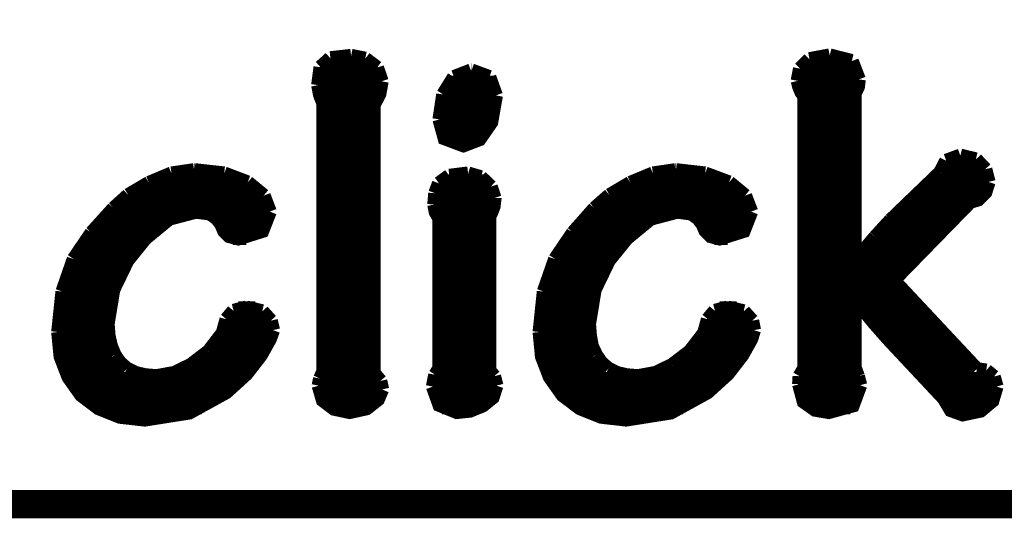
# Model space of a CAD drawing. Extents: x -1.3 to 24.2, y -3.9 to 54.6.
# Tile 16 of 44: x 13.4 to 18.8, y -3.9 to -1.2. Entities that reach past the tile are written whole.
import ezdxf

# ---------------------------------------------------------------- set-up
doc = ezdxf.new("R2010")
doc.units = 0
doc.layers.add('VOLUME_3_CLICK_V101_GKO', color=10, linetype='CONTINUOUS')
doc.layers.add('VOLUME_3_CLICK_V101_GTO', color=9, linetype='CONTINUOUS')

msp = doc.modelspace()

# ---------------------------------------------------------------- linework, layer by layer
at = {"layer": 'VOLUME_3_CLICK_V101_GKO', "const_width": 0.1524}
msp.add_lwpolyline([(-1.27, -3.81), (21.59, -3.81), (24.13, -1.27)], dxfattribs=at)
at = {"layer": 'VOLUME_3_CLICK_V101_GTO', "const_width": 0.0762}
for points in [[(15.07236, -1.45034), (15.1257, -1.40208)], [(15.1257, -1.40208), (15.23746, -1.38938)], [(15.23746, -1.38938), (15.31366, -1.40462)], [(15.31366, -1.40462), (15.37716, -1.45288)], [(17.66316, -1.45796), (17.71396, -1.40716)], [(17.71396, -1.40716), (17.82318, -1.38684)], [(17.82318, -1.38684), (17.94256, -1.41732)], [(17.94256, -1.41732), (17.98066, -1.51638)], [(15.05966, -1.54686), (15.07236, -1.45034)], [(15.06982, -1.45796), (15.38224, -1.45796)], [(15.37716, -1.45288), (15.40256, -1.52654)], [(15.79372, -1.50368), (15.88516, -1.46812)], [(15.88516, -1.46812), (15.8877, -1.46812)], [(15.8877, -1.46812), (15.98422, -1.50368)], [(17.65046, -1.524), (17.66316, -1.45796)], [(17.66316, -1.45796), (17.9705, -1.45796)], [(15.35938, -3.10134), (15.35938, -1.65354), (15.38986, -1.59512), (15.40256, -1.52654)], [(15.7353, -1.59766), (15.79372, -1.50368)], [(15.98422, -1.50368), (16.01978, -1.60274)], [(17.65046, -1.524), (17.65808, -1.55448), (17.67078, -1.58496), (17.68602, -1.60528)], [(17.9578, -1.59258), (17.97558, -1.55702), (17.98066, -1.51638)], [(15.05966, -1.53416), (15.40256, -1.53416)], [(15.05966, -1.54686), (15.06982, -1.6002), (15.0876, -1.64592)], [(15.76578, -1.53416), (16.00708, -1.53416)], [(17.653, -1.53416), (17.97812, -1.53416)], [(15.07236, -1.61036), (15.38478, -1.61036)], [(15.71498, -1.73228), (15.7353, -1.59766)], [(15.71498, -1.73228), (15.74292, -1.83388), (15.84452, -1.87198), (15.93088, -1.83896), (15.99438, -1.74752), (16.01978, -1.60274)], [(15.73022, -1.61036), (16.01978, -1.61036)], [(17.68602, -3.07594), (17.68602, -1.60528)], [(17.68602, -1.61036), (17.9578, -1.61036)], [(17.9578, -2.49174), (17.9578, -1.59258)], [(15.0876, -3.09372), (15.0876, -1.64592)], [(15.0876, -1.68656), (15.35938, -1.68656)], [(15.71498, -1.68656), (16.01216, -1.68656)], [(17.68602, -1.68656), (17.9578, -1.68656)], [(15.0876, -1.76276), (15.35938, -1.76276)], [(15.71498, -1.76276), (15.98676, -1.76276)], [(17.68602, -1.76276), (17.9578, -1.76276)], [(15.0876, -1.83896), (15.35938, -1.83896)], [(15.75054, -1.83896), (15.93088, -1.83896)], [(17.68602, -1.83896), (17.9578, -1.83896)], [(15.0876, -1.91516), (15.35938, -1.91516)], [(17.68602, -1.91516), (17.9578, -1.91516)], [(18.4531, -1.9558), (18.5293, -1.92786)], [(18.5293, -1.92786), (18.61312, -1.94818)], [(18.61312, -1.94818), (18.66392, -2.00152)], [(15.0876, -1.99136), (15.35938, -1.99136)], [(17.68602, -1.99136), (17.9578, -1.99136)], [(18.42008, -2.0193), (18.4531, -1.9558)], [(18.42516, -1.99136), (18.65884, -1.99136)], [(18.66392, -2.00152), (18.6817, -2.0701)], [(14.14526, -2.07518), (14.26718, -2.02438)], [(14.26718, -2.02438), (14.3891, -2.0066)], [(14.3891, -2.0066), (14.39164, -2.0066)], [(14.39164, -2.0066), (14.55166, -2.02438)], [(14.55166, -2.02438), (14.67866, -2.07264)], [(15.71244, -2.07772), (15.76832, -2.03708)], [(15.76832, -2.03708), (15.86992, -2.02438)], [(15.86992, -2.02438), (15.9385, -2.0447)], [(15.9385, -2.0447), (15.99184, -2.0955)], [(16.74622, -2.07518), (16.86814, -2.02438)], [(16.86814, -2.02438), (16.99006, -2.0066)], [(16.99006, -2.0066), (16.9926, -2.0066)], [(16.9926, -2.0066), (17.15008, -2.02438)], [(17.15008, -2.02438), (17.27962, -2.07264)], [(18.15338, -2.27584), (18.42008, -2.0193)], [(14.0335, -2.14122), (14.14526, -2.07518)], [(14.15796, -2.06756), (14.67104, -2.06756)], [(14.67866, -2.07264), (14.76502, -2.14376)], [(15.0876, -2.06756), (15.35938, -2.06756)], [(15.69212, -2.13106), (15.71244, -2.07772)], [(15.72006, -2.06756), (15.96644, -2.06756)], [(15.99184, -2.0955), (16.01216, -2.15646)], [(16.63446, -2.14122), (16.74622, -2.07518)], [(16.75892, -2.06756), (17.272, -2.06756)], [(17.27962, -2.07264), (17.36598, -2.14376)], [(17.68602, -2.06756), (17.9578, -2.06756)], [(18.16862, -2.60096), (18.58264, -2.17678), (18.62582, -2.16408), (18.66392, -2.12598), (18.6817, -2.0701)], [(18.36928, -2.06756), (18.6817, -2.06756)], [(13.95476, -2.21234), (14.0335, -2.14122)], [(14.03096, -2.14376), (14.76502, -2.14376)], [(14.76502, -2.14376), (14.79804, -2.23012)], [(15.0876, -2.14376), (15.35938, -2.14376)], [(15.68704, -2.19202), (15.69212, -2.13106)], [(15.68958, -2.14376), (16.01216, -2.14376)], [(15.98422, -3.08864), (15.98422, -2.25552), (15.99438, -2.2352), (16.00708, -2.20218), (16.01216, -2.159), (16.01216, -2.15646)], [(16.55318, -2.21234), (16.63446, -2.14122)], [(16.63192, -2.14376), (17.36598, -2.14376)], [(17.36598, -2.14376), (17.399, -2.23012)], [(17.68602, -2.14376), (17.9578, -2.14376)], [(18.29054, -2.14376), (18.65376, -2.14376)], [(13.83538, -2.34442), (13.95476, -2.21234)], [(15.68704, -2.19202), (15.69466, -2.23266), (15.71498, -2.26822)], [(16.43634, -2.34442), (16.55318, -2.21234)], [(13.92174, -2.83718), (13.95222, -2.65176), (14.02842, -2.49428), (14.12494, -2.3749), (14.25448, -2.26822), (14.39926, -2.23012), (14.47546, -2.24028), (14.51356, -2.26822), (14.53642, -2.2987), (14.55166, -2.33426), (14.5796, -2.3622), (14.62786, -2.3749), (14.7574, -2.33426), (14.79804, -2.23012)], [(13.94714, -2.21996), (14.79804, -2.21996)], [(15.0876, -2.21996), (15.35938, -2.21996)], [(15.68958, -2.21996), (16.002, -2.21996)], [(15.71498, -3.07594), (15.71498, -2.26822)], [(16.5227, -2.83718), (16.55318, -2.65176), (16.62938, -2.49428), (16.7259, -2.3749), (16.85544, -2.26822), (17.00022, -2.23012), (17.07642, -2.24028), (17.11452, -2.26822), (17.13738, -2.2987), (17.15262, -2.33426), (17.18056, -2.3622), (17.22882, -2.3749), (17.35836, -2.33426), (17.399, -2.23012)], [(16.5481, -2.21996), (17.39646, -2.21996)], [(17.68602, -2.21996), (17.9578, -2.21996)], [(18.2118, -2.21996), (18.53946, -2.21996)], [(13.87602, -2.29616), (14.2113, -2.29616)], [(14.53388, -2.29616), (14.7828, -2.29616)], [(15.0876, -2.29616), (15.35938, -2.29616)], [(15.71498, -2.29616), (15.98422, -2.29616)], [(16.47698, -2.29616), (16.81226, -2.29616)], [(17.13484, -2.29616), (17.38376, -2.29616)], [(17.68602, -2.29616), (17.9578, -2.29616)], [(18.06956, -2.36728), (18.15338, -2.27584)], [(18.1356, -2.29616), (18.4658, -2.29616)], [(13.73886, -2.48666), (13.83538, -2.34442)], [(13.81252, -2.37236), (14.12748, -2.37236)], [(14.59992, -2.37236), (14.67104, -2.37236)], [(15.0876, -2.37236), (15.35938, -2.37236)], [(15.71498, -2.37236), (15.98422, -2.37236)], [(16.33982, -2.48666), (16.43634, -2.34442)], [(16.41348, -2.37236), (16.72844, -2.37236)], [(17.20088, -2.37236), (17.272, -2.37236)], [(17.68602, -2.37236), (17.9578, -2.37236)], [(17.96288, -2.49428), (18.06956, -2.36728)], [(18.06702, -2.37236), (18.39214, -2.37236)], [(13.76172, -2.44856), (14.06144, -2.44856)], [(15.0876, -2.44856), (15.35938, -2.44856)], [(15.71498, -2.44856), (15.98422, -2.44856)], [(16.36268, -2.44856), (16.6624, -2.44856)], [(17.68602, -2.44856), (17.9578, -2.44856)], [(18.00098, -2.44856), (18.31848, -2.44856)], [(13.6779, -2.66192), (13.73886, -2.48666)], [(13.72108, -2.52476), (14.01064, -2.52476)], [(15.0876, -2.52476), (15.35938, -2.52476)], [(15.71498, -2.52476), (15.98422, -2.52476)], [(16.27886, -2.66192), (16.33982, -2.48666)], [(16.32204, -2.52476), (16.6116, -2.52476)], [(17.68602, -2.52476), (18.24228, -2.52476)], [(17.9578, -2.49174), (17.96288, -2.49428)], [(13.69314, -2.60096), (13.97254, -2.60096)], [(15.0876, -2.60096), (15.35938, -2.60096)], [(15.71498, -2.60096), (15.98422, -2.60096)], [(16.2941, -2.60096), (16.5735, -2.60096)], [(17.68602, -2.60096), (18.16862, -2.60096)], [(18.16862, -2.60096), (18.6182, -3.08102)], [(13.65504, -2.88036), (13.6779, -2.66192)], [(13.67282, -2.67716), (13.9446, -2.67716)], [(15.0876, -2.67716), (15.35938, -2.67716)], [(15.71498, -2.67716), (15.98422, -2.67716)], [(16.256, -2.88036), (16.27886, -2.66192)], [(16.27378, -2.67716), (16.54556, -2.67716)], [(17.68602, -2.67716), (18.23974, -2.67716)], [(17.9578, -3.07086), (17.9578, -2.71018), (17.96288, -2.70764), (18.06448, -2.8321), (18.14068, -2.91846), (18.4404, -3.2385), (18.4785, -3.302), (18.542, -3.32486), (18.63852, -3.30454), (18.70202, -3.2512), (18.72488, -3.175)], [(14.60246, -2.76606), (14.67104, -2.74828)], [(14.67104, -2.74828), (14.7574, -2.7686)], [(17.20342, -2.76606), (17.272, -2.74828)], [(17.272, -2.74828), (17.35836, -2.7686)], [(13.66012, -2.75336), (13.92682, -2.75336)], [(14.56436, -2.81178), (14.60246, -2.76606)], [(14.62786, -2.75336), (14.7193, -2.75336)], [(14.7574, -2.7686), (14.80312, -2.8194)], [(15.0876, -2.75336), (15.35938, -2.75336)], [(15.71498, -2.75336), (15.98422, -2.75336)], [(16.26108, -2.75336), (16.52778, -2.75336)], [(17.16532, -2.81178), (17.20342, -2.76606)], [(17.22882, -2.75336), (17.32026, -2.75336)], [(17.35836, -2.7686), (17.40408, -2.8194)], [(17.68602, -2.75336), (17.9578, -2.75336)], [(17.99844, -2.75336), (18.31086, -2.75336)], [(13.65504, -2.82956), (13.92174, -2.82956)], [(13.92174, -2.83718), (13.92682, -2.90068)], [(14.54404, -2.88544), (14.56436, -2.81178)], [(14.55928, -2.82956), (14.80566, -2.82956)], [(14.80312, -2.8194), (14.81582, -2.8702)], [(15.0876, -2.82956), (15.35938, -2.82956)], [(15.71498, -2.82956), (15.98422, -2.82956)], [(16.256, -2.82956), (16.5227, -2.82956)], [(16.5227, -2.83718), (16.52778, -2.90068)], [(17.145, -2.88544), (17.16532, -2.81178)], [(17.16024, -2.82956), (17.40662, -2.82956)], [(17.40408, -2.8194), (17.41424, -2.8702)], [(17.68602, -2.82956), (17.9578, -2.82956)], [(18.06194, -2.82956), (18.38198, -2.82956)], [(13.65504, -2.88036), (13.66774, -3.01244), (13.71092, -3.1242), (13.7795, -3.22072), (13.87348, -3.29184), (13.98778, -3.33756), (14.1224, -3.3528), (14.3637, -3.3147), (14.56182, -3.20548), (14.67104, -3.10642), (14.74978, -3.00482), (14.79804, -2.91846), (14.81582, -2.8702)], [(13.65504, -2.90576), (13.92682, -2.90576)], [(13.92682, -2.90068), (13.93952, -2.95656)], [(14.46784, -2.9845), (14.54404, -2.88544)], [(14.53134, -2.90576), (14.80312, -2.90576)], [(15.0876, -2.90576), (15.35938, -2.90576)], [(15.71498, -2.90576), (15.98422, -2.90576)], [(16.256, -2.88036), (16.2687, -3.01244), (16.31188, -3.1242), (16.38046, -3.22072), (16.47444, -3.29184), (16.58874, -3.33756), (16.72336, -3.3528), (16.96466, -3.3147), (17.16278, -3.20548), (17.272, -3.10642), (17.35074, -3.00482), (17.399, -2.91846), (17.41424, -2.8702)], [(16.256, -2.90576), (16.52778, -2.90576)], [(16.52778, -2.90068), (16.53794, -2.95656)], [(17.0688, -2.9845), (17.145, -2.88544)], [(17.1323, -2.90576), (17.40408, -2.90576)], [(17.68602, -2.90576), (17.9578, -2.90576)], [(18.12798, -2.90576), (18.4531, -2.90576)], [(13.93952, -2.95656), (13.95984, -3.00482)], [(16.53794, -2.95656), (16.5608, -3.00482)], [(13.66266, -2.98196), (13.94714, -2.98196)], [(13.95984, -3.00482), (13.98778, -3.04546)], [(14.37132, -3.05816), (14.46784, -2.9845)], [(14.47038, -2.98196), (14.76502, -2.98196)], [(15.0876, -2.98196), (15.35938, -2.98196)], [(15.71498, -2.98196), (15.98422, -2.98196)], [(16.26362, -2.98196), (16.5481, -2.98196)], [(16.5608, -3.00482), (16.58874, -3.04546)], [(16.97228, -3.05816), (17.0688, -2.9845)], [(17.07134, -2.98196), (17.36598, -2.98196)], [(17.68602, -2.98196), (17.9578, -2.98196)], [(18.1991, -2.98196), (18.52422, -2.98196)], [(13.68298, -3.05816), (14.00048, -3.05816)], [(13.98778, -3.04546), (14.02588, -3.07848)], [(14.28242, -3.10134), (14.37132, -3.05816)], [(14.37386, -3.05816), (14.71168, -3.05816)], [(15.0876, -3.05816), (15.35938, -3.05816)], [(15.71498, -3.05816), (15.98422, -3.05816)], [(16.28394, -3.05816), (16.60144, -3.05816)], [(16.58874, -3.04546), (16.62684, -3.07848)], [(16.88338, -3.10134), (16.97228, -3.05816)], [(16.97482, -3.05816), (17.31264, -3.05816)], [(17.68602, -3.05816), (17.9578, -3.05816)], [(18.27022, -3.05816), (18.59534, -3.05816)], [(14.02588, -3.07848), (14.0716, -3.10134)], [(14.0716, -3.10134), (14.12494, -3.11404)], [(14.12494, -3.11404), (14.1859, -3.11912)], [(14.1859, -3.11912), (14.28242, -3.10134)], [(15.06982, -3.13182), (15.0876, -3.09372)], [(15.35938, -3.10134), (15.39494, -3.14452)], [(15.67942, -3.175), (15.69212, -3.1115)], [(15.69212, -3.1115), (15.71498, -3.07594)], [(15.98422, -3.08864), (16.00962, -3.11912)], [(16.00962, -3.11912), (16.02232, -3.16992)], [(16.62684, -3.07848), (16.67256, -3.10134)], [(16.67256, -3.10134), (16.7259, -3.11404)], [(16.7259, -3.11404), (16.78686, -3.11912)], [(16.78686, -3.11912), (16.88338, -3.10134)], [(17.65808, -3.1623), (17.66062, -3.11912)], [(17.66062, -3.11912), (17.68602, -3.07594)], [(17.9578, -3.07086), (17.97558, -3.11912)], [(17.97558, -3.11912), (17.98828, -3.16738)], [(18.6182, -3.08102), (18.669, -3.08864)], [(18.669, -3.08864), (18.70964, -3.12166)], [(18.70964, -3.12166), (18.72488, -3.175)], [(13.716, -3.13436), (14.64564, -3.13436)], [(15.0622, -3.16992), (15.06982, -3.13182)], [(15.0622, -3.16992), (15.08506, -3.24866), (15.14602, -3.29438), (15.22984, -3.31216), (15.32128, -3.29184), (15.38224, -3.24358), (15.4051, -3.19024)], [(15.06982, -3.13436), (15.38732, -3.13436)], [(15.39494, -3.14452), (15.4051, -3.19024)], [(15.67942, -3.175), (15.71498, -3.27406), (15.80896, -3.31216), (15.88008, -3.30454), (15.94866, -3.2766), (16.002, -3.23342), (16.02232, -3.16992)], [(15.6845, -3.13436), (16.0147, -3.13436)], [(16.31696, -3.13436), (17.2466, -3.13436)], [(17.65808, -3.13436), (17.9832, -3.13436)], [(17.65808, -3.1623), (17.68348, -3.25628), (17.74444, -3.29946), (17.8181, -3.31216), (17.94764, -3.2766), (17.98828, -3.16738)], [(18.34134, -3.13436), (18.71472, -3.13436)], [(13.77188, -3.21056), (14.5542, -3.21056)], [(15.06728, -3.21056), (15.40256, -3.21056)], [(15.68196, -3.21056), (16.0147, -3.21056)], [(16.37284, -3.21056), (17.15516, -3.21056)], [(17.66316, -3.21056), (17.98574, -3.21056)], [(18.41246, -3.21056), (18.7198, -3.21056)], [(13.86586, -3.28676), (14.42974, -3.28676)], [(15.12824, -3.28676), (15.33144, -3.28676)], [(15.72768, -3.28676), (15.93342, -3.28676)], [(16.46682, -3.28676), (17.0307, -3.28676)], [(17.71396, -3.28676), (17.93494, -3.28676)], [(18.46326, -3.28676), (18.669, -3.28676)]]:
    msp.add_lwpolyline(points, dxfattribs=at)

doc.saveas('drawing.dxf')
